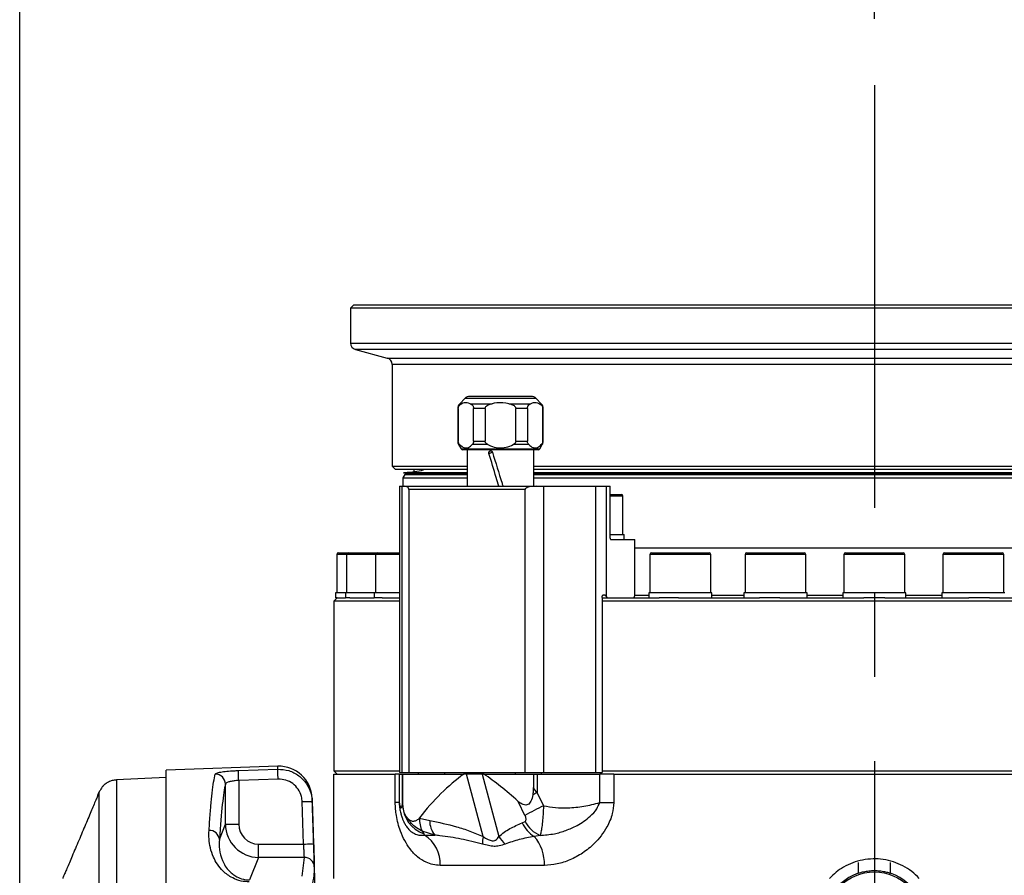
# Model space of a CAD drawing. Extents: x 0 to 8410, y 0 to 5940.
# Tile 92 of 110: x 5434 to 5730, y 4998 to 5255. Entities that reach past the tile are written whole.
import ezdxf

# ---------------------------------------------------------------- set-up
doc = ezdxf.new("R2010")
doc.units = 0
doc.header["$LTSCALE"] = 10
doc.linetypes.add('CENTERX2', pattern=[20.32, 12.7, -2.54, 2.54, -2.54])
doc.layers.get('0').update_dxf_attribs({"linetype": 'CONTINUOUS'})
doc.styles.add('SLDTEXTSTYLE0', font='TXT', dxfattribs={"width": 0.605})
doc.dimstyles.new('SLDDIMSTYLE12', dxfattribs={"dimtxt": 50, "dimasz": 50, "dimexe": 0, "dimexo": 0.0625, "dimgap": 12.5, "dimtad": 1, "dimdec": 1, "dimrnd": 1e-09, "dimzin": 12, "dimtxsty": 'SLDTEXTSTYLE0', "dimsah": 1, "dimcen": 0.09, "dimazin": 3, "dimtfac": 1, "dimtofl": 0, "dimtmove": 0, "dimatfit": 3, "dimtolj": 1, "dimtzin": 12})

# ---------------------------------------------------------------- blocks, each defined once
blk = doc.blocks.new('_D_19')
at = {"color": 7, "linetype": 'CONTINUOUS'}
for p, q in [((5691.08, 5255.51), (5691.08, 5337.99)), ((6019.08, 4720.87), (6019.08, 5337.99)), ((6019.08, 5322.99), (5691.08, 5322.99))]:
    blk.add_line(p, q, dxfattribs=at)
for points in [[(5691.08, 5322.99), (5741.08, 5315.49), (5741.08, 5330.49)], [(6019.08, 5322.99), (5969.08, 5330.49), (5969.08, 5315.49)]]:
    blk.add_solid(points, dxfattribs=at)
at = {"color": 7, "linetype": 'CONTINUOUS', "insert": (5797.79, 5387.45), "char_height": 50, "attachment_point": 1, "style": 'SLDTEXTSTYLE0'}
blk.add_mtext('328', dxfattribs=at)
blk = doc.blocks.new('_D_20')
at = {"color": 7, "linetype": 'CONTINUOUS'}
for p, q in [((5434.08, 4679.45), (5434.08, 5337.99)), ((5691.08, 5255.51), (5691.08, 5337.99)), ((5434.08, 5322.99), (5691.08, 5322.99))]:
    blk.add_line(p, q, dxfattribs=at)
for points in [[(5434.08, 5322.99), (5484.08, 5315.49), (5484.08, 5330.49)], [(5691.08, 5322.99), (5641.08, 5330.49), (5641.08, 5315.49)]]:
    blk.add_solid(points, dxfattribs=at)
at = {"color": 7, "linetype": 'CONTINUOUS', "insert": (5505.29, 5387.45), "char_height": 50, "attachment_point": 1, "style": 'SLDTEXTSTYLE0'}
blk.add_mtext('257', dxfattribs=at)

msp = doc.modelspace()

# ---------------------------------------------------------------- linework, layer by layer
at = {"color": 7, "linetype": 'CENTERX2'}
msp.add_line((5691.080933, 5235.505024), (5691.080933, 4186.587452), dxfattribs=at)
at = {"color": 7, "linetype": 'CONTINUOUS'}
for p, q in [((5534.580936, 5169.452848), (5533.580934, 5168.452921)), ((5534.580936, 5169.452848), (5691.080933, 5169.452848)), ((5691.080933, 5169.452848), (5847.580929, 5169.452848)), ((5533.580934, 5168.452921), (5533.580934, 5157.987537)), ((5691.080933, 5168.452921), (5533.580934, 5168.452921)), ((5848.580931, 5168.452921), (5691.080933, 5168.452921)), ((5535.063301, 5156.055632), (5544.598569, 5153.500738)), ((5546.080937, 5151.568832), (5546.080937, 5120.953026)), ((5567.96517, 5141.36714), (5566.386742, 5139.788809)), ((5587.922526, 5141.952934), (5569.379379, 5141.952934)), ((5590.915171, 5139.788809), (5589.336743, 5141.36714)), ((5565.800955, 5138.37451), (5565.800955, 5128.488722)), ((5565.960695, 5138.37451), (5565.960695, 5128.488722)), ((5570.556608, 5128.488722), (5570.556608, 5138.37451)), ((5574.055036, 5138.37451), (5574.055036, 5128.488722)), ((5583.246877, 5128.488722), (5583.246877, 5138.37451)), ((5586.745297, 5138.37451), (5586.745297, 5128.488722)), ((5591.341217, 5128.488722), (5591.341217, 5138.37451)), ((5591.500958, 5128.488722), (5591.500958, 5138.37451)), ((5566.068907, 5127.488794), (5566.81132, 5126.203003)), ((5590.057579, 5125.952902), (5567.244333, 5125.952902)), ((5568.650951, 5125.952902), (5568.650951, 5114.952984)), ((5588.650954, 5114.952984), (5588.650954, 5125.952902)), ((5590.490592, 5126.203003), (5591.233005, 5127.488794)), ((5575.184529, 5124.779882), (5575.171677, 5124.823513)), ((5546.080937, 5120.953026), (5547.080939, 5119.95286)), ((5546.080937, 5120.953026), (5568.650951, 5120.953026)), ((5568.650951, 5119.95286), (5547.080939, 5119.95286)), ((5552.587946, 5119.95286), (5552.587946, 5119.349899)), ((5588.650954, 5120.953026), (5836.080928, 5120.953026)), ((5835.080926, 5119.95286), (5588.650954, 5119.95286)), ((5549.908285, 5118.452969), (5549.33094, 5117.453041)), ((5549.33094, 5117.453041), (5549.33094, 5114.952984)), ((5549.33094, 5117.453041), (5568.650951, 5117.453041)), ((5549.908285, 5118.452969), (5568.650951, 5118.452969)), ((5550.08093, 5119.023027), (5550.105845, 5118.547621)), ((5568.650951, 5119.023027), (5550.08093, 5119.023027)), ((5832.080935, 5119.023027), (5588.650954, 5119.023027)), ((5588.650954, 5119.022789), (5832.032775, 5119.022789)), ((5588.650954, 5118.452969), (5832.25358, 5118.452969)), ((5588.650954, 5117.453041), (5832.830926, 5117.453041)), ((5548.254003, 5114.952984), (5548.254003, 5028.953018)), ((5548.254003, 5114.952984), (5549.075668, 5114.952984)), ((5549.075668, 5028.953018), (5549.075668, 5114.952984)), ((5549.075668, 5114.952984), (5549.884205, 5114.952984)), ((5549.884205, 5114.952984), (5589.397674, 5114.952984)), ((5551.101272, 5113.952818), (5551.101272, 5028.953018)), ((5586.053816, 5028.953018), (5586.053816, 5113.952818)), ((5589.397674, 5114.952984), (5591.619109, 5114.952984)), ((5591.619109, 5114.952984), (5591.619109, 5028.953018)), ((5591.619109, 5114.952984), (5607.297425, 5114.952984)), ((5607.297425, 5028.953018), (5607.297425, 5114.952984)), ((5607.297425, 5114.952984), (5610.426125, 5114.952984)), ((5610.426125, 5114.952984), (5610.426125, 5081.920328)), ((5610.426125, 5114.952984), (5611.642976, 5114.952984)), ((5611.642976, 5099.353018), (5611.642976, 5114.952984)), ((5611.642976, 5112.452927), (5614.991468, 5112.452927)), ((5615.49147, 5100.452843), (5615.49147, 5111.952963)), ((5611.642976, 5100.452843), (5615.856473, 5100.452843)), ((5611.86744, 5098.952951), (5619.080936, 5098.952951)), ((5615.856473, 5098.952951), (5615.856473, 5100.452843)), ((5619.080936, 5082.452955), (5619.080936, 5098.952951)), ((5619.080936, 5096.452894), (5833.080937, 5096.452894)), ((5529.445936, 5094.453039), (5529.445936, 5082.952919)), ((5529.94593, 5094.953003), (5532.876183, 5094.953003)), ((5532.376175, 5094.453039), (5532.376175, 5082.952919)), ((5532.876183, 5094.953003), (5541.554307, 5094.953003)), ((5541.054298, 5094.453039), (5541.054298, 5082.952919)), ((5541.554307, 5094.953003), (5548.254003, 5094.953003)), ((5623.586712, 5094.453039), (5623.586712, 5082.952919)), ((5624.086713, 5094.953003), (5640.69941, 5094.953003)), ((5640.69941, 5094.953003), (5641.356708, 5094.953003)), ((5641.856709, 5082.952919), (5641.856709, 5094.453039)), ((5652.194657, 5094.453039), (5652.194657, 5082.952919)), ((5652.694658, 5094.953003), (5669.79874, 5094.953003)), ((5669.79874, 5094.953003), (5669.964659, 5094.953003)), ((5670.464658, 5082.952919), (5670.464658, 5094.453039)), ((5681.945932, 5094.453039), (5681.945932, 5082.952919)), ((5682.445933, 5094.953003), (5699.715933, 5094.953003)), ((5700.215933, 5082.952919), (5700.215933, 5094.453039)), ((5711.697207, 5094.453039), (5711.697207, 5082.952919)), ((5712.197206, 5094.953003), (5729.467207, 5094.953003)), ((5729.967208, 5082.952919), (5729.967208, 5094.453039)), ((5529.580926, 5081.453028), (5528.580939, 5080.452862)), ((5529.080932, 5082.952919), (5529.080932, 5081.453028)), ((5532.011171, 5082.952919), (5529.080932, 5082.952919)), ((5529.580926, 5081.453028), (5529.080932, 5081.453028)), ((5529.611264, 5081.453028), (5532.011171, 5081.453028)), ((5532.011171, 5082.952919), (5532.011171, 5081.453028)), ((5540.689309, 5082.952919), (5532.011171, 5082.952919)), ((5533.324425, 5081.453028), (5532.011171, 5081.453028)), ((5533.324425, 5081.453028), (5540.689309, 5081.453028)), ((5540.689309, 5082.952919), (5540.689309, 5081.453028)), ((5548.254003, 5082.952919), (5540.689309, 5082.952919)), ((5543.100094, 5081.453028), (5540.704732, 5081.453028)), ((5543.100094, 5081.453028), (5548.280929, 5081.453028)), ((5609.177773, 5081.453028), (5626.397704, 5081.453028)), ((5609.189135, 5081.510725), (5609.189135, 5028.953018)), ((5610.426125, 5081.920328), (5610.067179, 5082.203569)), ((5610.83093, 5081.453028), (5610.426125, 5081.920328)), ((5623.221708, 5082.952919), (5623.221708, 5081.453028)), ((5642.221709, 5082.952919), (5623.221708, 5082.952919)), ((5632.180625, 5081.453028), (5626.397704, 5081.453028)), ((5632.180625, 5081.453028), (5656.510205, 5081.453028)), ((5642.221709, 5081.453028), (5642.221709, 5082.952919)), ((5651.829657, 5082.952919), (5651.829657, 5081.453028)), ((5670.829659, 5082.952919), (5651.829657, 5082.952919)), ((5662.64932, 5081.453028), (5656.510205, 5081.453028)), ((5662.64932, 5081.453028), (5687.951239, 5081.453028)), ((5670.829659, 5081.453028), (5670.829659, 5082.952919)), ((5681.580933, 5082.952919), (5681.580933, 5081.453028)), ((5700.580932, 5082.952919), (5681.580933, 5082.952919)), ((5694.210626, 5081.453028), (5687.951239, 5081.453028)), ((5694.210626, 5081.453028), (5719.512546, 5081.453028)), ((5700.580932, 5081.453028), (5700.580932, 5082.952919)), ((5711.332207, 5082.952919), (5711.332207, 5081.453028)), ((5711.514746, 5082.952919), (5711.332207, 5082.952919)), ((5730.332208, 5082.952919), (5711.514746, 5082.952919)), ((5725.65166, 5081.453028), (5719.512546, 5081.453028)), ((5725.65166, 5081.453028), (5749.98124, 5081.453028)), ((5528.580939, 5080.452862), (5528.580939, 5029.452982)), ((5548.254003, 5080.452862), (5528.580939, 5080.452862)), ((5853.580927, 5080.452862), (5609.189135, 5080.452862)), ((5511.678566, 5030.800762), (5478.080933, 5029.627504)), ((5478.080933, 5027.452889), (5463.151147, 5026.670399)), ((5478.080933, 4859.452906), (5478.080933, 5029.627504)), ((5528.580939, 5029.452982), (5529.580926, 5028.452816)), ((5528.580939, 5029.452982), (5548.254003, 5029.452982)), ((5528.580939, 4997.092667), (5528.580939, 5028.452816)), ((5528.580939, 5028.452816), (5547.006984, 5028.452816)), ((5548.208286, 5028.452816), (5547.006984, 5028.452816)), ((5548.208286, 5028.452816), (5549.195011, 5028.452816)), ((5548.254003, 5028.953018), (5549.075668, 5028.953018)), ((5549.075668, 5028.953018), (5551.101272, 5028.953018)), ((5549.195011, 5028.452816), (5549.27433, 5028.452816)), ((5549.27433, 5019.596281), (5549.27433, 5028.452816)), ((5549.27433, 5028.452816), (5567.647417, 5028.452816)), ((5551.101272, 5028.953018), (5586.053816, 5028.953018)), ((5553.907116, 5028.953018), (5553.907116, 5028.452816)), ((5561.907117, 5028.452816), (5561.907117, 5028.953018)), ((5568.410096, 5028.452816), (5567.647417, 5028.452816)), ((5573.113841, 5028.452816), (5568.410096, 5028.452816)), ((5573.657875, 5028.452816), (5573.113841, 5028.452816)), ((5573.657875, 5028.452816), (5588.533943, 5028.452816)), ((5583.03414, 5028.953018), (5583.03414, 5028.452816)), ((5586.053816, 5028.953018), (5591.619109, 5028.953018)), ((5588.533943, 5028.452816), (5588.533943, 5024.449768)), ((5588.533943, 5028.452816), (5589.649265, 5028.452816)), ((5589.649265, 5028.452816), (5608.477016, 5028.452816)), ((5591.034141, 5028.452816), (5591.034141, 5028.953018)), ((5591.619109, 5028.953018), (5607.297425, 5028.953018)), ((5607.297425, 5028.953018), (5609.189135, 5028.953018)), ((5612.731089, 5028.452816), (5608.477016, 5028.452816)), ((5609.189135, 5029.452982), (5853.580927, 5029.452982)), ((5612.731089, 5028.452816), (5853.580927, 5028.452816)), ((5458.870416, 5024.527016), (5458.869805, 5024.5263)), ((5457.60781, 5022.115889), (5458.006223, 5023.064556)), ((5458.006253, 5023.064556), (5457.60781, 5022.115889)), ((5523.27687, 4985.205832), (5522.021462, 5021.155777)), ((5584.209246, 5020.038309), (5583.889847, 5020.310106)), ((5686.206509, 5001.884165), (5686.206509, 4998.638811)), ((5695.955356, 4998.638811), (5695.955356, 5001.884165))]:
    msp.add_line(p, q, dxfattribs=at)
at = {"color": 8, "linetype": 'CONTINUOUS'}
for p, q in [((5533.580934, 5157.987537), (5848.580931, 5157.987537)), ((5847.098564, 5156.055632), (5535.063301, 5156.055632)), ((5544.598569, 5153.500738), (5837.563296, 5153.500738)), ((5691.080933, 5151.568832), (5546.080937, 5151.568832)), ((5836.080928, 5151.568832), (5691.080933, 5151.568832)), ((5566.386742, 5139.788809), (5566.99266, 5139.788809)), ((5589.336743, 5141.36714), (5567.96517, 5141.36714)), ((5569.524643, 5139.788809), (5576.118973, 5139.788809)), ((5581.182939, 5139.788809), (5587.777269, 5139.788809)), ((5590.309252, 5139.788809), (5590.915171, 5139.788809)), ((5565.960695, 5138.37451), (5565.800955, 5138.37451)), ((5574.055036, 5138.37451), (5570.556608, 5138.37451)), ((5586.745297, 5138.37451), (5583.246877, 5138.37451)), ((5591.500958, 5138.37451), (5591.341217, 5138.37451)), ((5565.800955, 5128.488722), (5565.960695, 5128.488722)), ((5570.556608, 5128.488722), (5574.055036, 5128.488722)), ((5583.246877, 5128.488722), (5586.745297, 5128.488722)), ((5591.341217, 5128.488722), (5591.500958, 5128.488722)), ((5566.367355, 5127.488794), (5566.068907, 5127.488794)), ((5566.81132, 5126.203003), (5590.490592, 5126.203003)), ((5574.868363, 5127.488794), (5570.149948, 5127.488794)), ((5587.151964, 5127.488794), (5582.433549, 5127.488794)), ((5591.233005, 5127.488794), (5590.934557, 5127.488794)), ((5568.650951, 5118.547621), (5550.105845, 5118.547621)), ((5832.056021, 5118.547621), (5588.650954, 5118.547621)), ((5586.053816, 5113.952818), (5551.101272, 5113.952818)), ((5615.49147, 5111.952963), (5611.642976, 5111.952963)), ((5532.376175, 5094.453039), (5529.445936, 5094.453039)), ((5541.054298, 5094.453039), (5532.376175, 5094.453039)), ((5548.254003, 5094.453039), (5541.054298, 5094.453039)), ((5641.16135, 5094.453039), (5623.586712, 5094.453039)), ((5641.856709, 5094.453039), (5641.16135, 5094.453039)), ((5670.464658, 5094.453039), (5652.194657, 5094.453039)), ((5700.215933, 5094.453039), (5681.945932, 5094.453039)), ((5729.967208, 5094.453039), (5711.697207, 5094.453039)), ((5610.067179, 5082.203569), (5609.47827, 5082.203569)), ((5619.070833, 5082.252922), (5623.221708, 5082.252922)), ((5642.221709, 5082.252922), (5651.829657, 5082.252922)), ((5670.829659, 5082.252922), (5681.580933, 5082.252922)), ((5700.580932, 5082.252922), (5711.332207, 5082.252922)), ((5511.678566, 5029.924812), (5511.678566, 5030.800762)), ((5547.006984, 5019.871893), (5547.006984, 5028.452816)), ((5548.208286, 5028.452816), (5548.208286, 5019.871893)), ((5549.195011, 5019.376698), (5549.195011, 5028.452816)), ((5573.450846, 5009.665909), (5568.410096, 5028.452816)), ((5573.113841, 5028.452816), (5578.154598, 5009.665909)), ((5589.649265, 5028.452816), (5589.649265, 5022.827091)), ((5608.477016, 5019.871893), (5608.477016, 5028.452816)), ((5612.731089, 5028.452816), (5612.731089, 5019.871893)), ((5495.946129, 5013.403597), (5495.946129, 5025.453749)), ((5511.783262, 5026.942196), (5499.943693, 5026.526394)), ((5499.943693, 5026.526394), (5499.943693, 5013.403597)), ((5589.649265, 5022.827091), (5591.598367, 5018.903675)), ((5519.466032, 5007.399025), (5519.023289, 5020.154419)), ((5522.021462, 5021.155777), (5522.021462, 5020.258608)), ((5548.208286, 5019.871893), (5547.006984, 5019.871893)), ((5549.195011, 5019.376698), (5549.27433, 5019.596281)), ((5586.013337, 5016.036692), (5584.064228, 5019.960108)), ((5608.477016, 5019.871893), (5612.731089, 5019.871893)), ((5494.119262, 5008.826675), (5495.946129, 5013.403597)), ((5495.946129, 5013.403597), (5499.943693, 5013.403597)), ((5554.269125, 5015.252533), (5554.349785, 5015.226784)), ((5554.349785, 5015.226784), (5557.37186, 5014.516535)), ((5585.19349, 5013.765993), (5586.058703, 5014.209929)), ((5558.914323, 5010.102692), (5555.152078, 5011.286678)), ((5555.152078, 5011.286678), (5555.603256, 5010.448875)), ((5555.603256, 5010.448875), (5555.84832, 5010.102692)), ((5555.84832, 5010.102692), (5558.914323, 5010.102692)), ((5590.541062, 5010.022106), (5588.796814, 5009.685936)), ((5505.929087, 5003.414335), (5505.929087, 5007.399025)), ((5505.929087, 5007.399025), (5519.466032, 5007.399025)), ((5505.929087, 5003.414335), (5503.212054, 4996.607246)), ((5519.676243, 5003.414335), (5505.929087, 5003.414335)), ((5519.023289, 4997.728052), (5519.676243, 5003.414335)), ((5591.847149, 5001.002016), (5560.510432, 5001.002016))]:
    msp.add_line(p, q, dxfattribs=at)
at = {"color": 7, "linetype": 'CONTINUOUS', "flags": 128}
for points in [[(5550.105845, 5118.547621), (5550.113936, 5118.492308), (5550.126468, 5118.452969)], [(5618.580935, 5081.453028), (5618.678478, 5081.472101), (5618.772273, 5081.529083), (5618.858715, 5081.621351), (5618.934487, 5081.745806), (5618.99667, 5081.89744), (5619.042871, 5082.070293), (5619.071324, 5082.257929), (5619.080936, 5082.452955)]]:
    msp.add_lwpolyline(points, dxfattribs=at)
at = {"color": 8, "linetype": 'CONTINUOUS', "flags": 128}
for points in [[(5499.838983, 5029.509249), (5505.835299, 5029.719772), (5511.678566, 5029.924812)], [(5499.943693, 5026.526394), (5499.924471, 5027.074041), (5499.905889, 5027.603331), (5499.888589, 5028.09638), (5499.873136, 5028.536501), (5499.860068, 5028.908911), (5499.849801, 5029.201212), (5499.842693, 5029.403629), (5499.838983, 5029.509249)], [(5511.783262, 5026.942196), (5511.764039, 5027.489843), (5511.745458, 5028.019133), (5511.728157, 5028.512182), (5511.712705, 5028.952303), (5511.699622, 5029.324713), (5511.68937, 5029.617252), (5511.682262, 5029.819431), (5511.678566, 5029.924812)], [(5519.023289, 5020.154419), (5519.606863, 5020.174685), (5520.168101, 5020.194235), (5520.685558, 5020.212116), (5521.139433, 5020.22809), (5521.512364, 5020.240965), (5521.790092, 5020.250502), (5521.961977, 5020.256462), (5522.021462, 5020.258608)], [(5522.021462, 5020.258608), (5522.229661, 5014.262142), (5522.464206, 5007.502976)], [(5519.466032, 5007.399025), (5520.049487, 5007.419291), (5520.610635, 5007.438841), (5521.128019, 5007.456722), (5521.581863, 5007.472458), (5521.954795, 5007.485333), (5522.232567, 5007.495108), (5522.404571, 5007.501068), (5522.464206, 5007.502976)]]:
    msp.add_lwpolyline(points, dxfattribs=at)
at = {"color": 8, "linetype": 'CONTINUOUS'}
msp.add_circle((5691.080933, 4984.452925), 14.6, dxfattribs=at)
at = {"color": 7, "linetype": 'CONTINUOUS'}
for centre, radius, start, end in [((5535.580933, 5157.987579), 2, 180, 255), ((5544.080933, 5151.568906), 2, 0, 75), ((5567.800954, 5138.374498), 2, 135, 180), ((5569.379382, 5139.952925), 2, 90, 135), ((5587.922527, 5139.952925), 2, 45, 90), ((5589.500954, 5138.374498), 2, 0, 45), ((5567.800954, 5128.488823), 2, 180, 210), ((5589.500954, 5128.488823), 2, 330, 0), ((5567.24433, 5126.452925), 0.5, 210, 270), ((5571.113674, 5139.127464), 14.863904, 288.06322126, 290.10406864), ((5590.057579, 5126.452925), 0.5, 270, 330), ((5614.991472, 5111.952925), 0.5, 0, 90), ((5529.945933, 5094.452925), 0.5, 90, 180), ((5532.876177, 5094.452925), 0.5, 90, 180), ((5541.554304, 5094.452925), 0.5, 90, 180), ((5624.086709, 5094.452925), 0.5, 90, 180), ((5641.356709, 5094.452925), 0.5, 0, 90), ((5652.694659, 5094.452925), 0.5, 90, 180), ((5669.964659, 5094.452925), 0.5, 0, 90), ((5682.445933, 5094.452925), 0.5, 90, 180), ((5699.715933, 5094.452925), 0.5, 0, 90), ((5712.197207, 5094.452925), 0.5, 90, 180), ((5729.467207, 5094.452925), 0.5, 0, 90), ((5512.027556, 5020.806875), 10, 2, 92), ((5691.080933, 4984.452925), 15, 108.96324469, 202.48384179), ((5691.080933, 4984.452925), 15, 337.51615821, 71.03675531)]:
    msp.add_arc(centre, radius, start, end, dxfattribs=at)
at = {"color": 8, "linetype": 'CONTINUOUS'}
for centre, radius, start, end in [((5572.132859, 5135.773407), 11.359359, 287.67227158, 288.42146694), ((5492.94415, 5025.421123), 3.002156, 0.62267729, 91.92583177), ((5754.301985, 4692.423389), 369.157317, 116.48882003, 116.7107188), ((5558.998773, 5019.6499), 9.807568, 181.59625275, 249.74407787), ((5604.894794, 4981.505037), 43.734483, 118.22792796, 118.44377662), ((5684.262043, 4831.516661), 209.046526, 116.31259154, 118.03331495), ((5561.310571, 5014.59242), 6.989632, 174.79279531, 208.22591286), ((5564.023054, 5014.364428), 6.652934, 178.68992575, 219.83508348), ((5593.265883, 5017.263994), 8.797701, 203.42847705, 239.47053272), ((5594.192767, 5018.423358), 9.160566, 207.38406885, 246.50724612), ((5491.212694, 5008.588717), 2.916292, 4.68033238, 93.85961498), ((5550.143004, 5001.435466), 10.376485, 357.6059266, 56.64455759), ((5582.858179, 5007.563226), 9.63946, 167.4006078, 180.92217665), ((5586.448446, 5014.72595), 9.715551, 211.38718955, 228.86934436), ((5579.682804, 5001.606833), 12.179371, 357.15357196, 41.5553455), ((5519.680809, 5000.418701), 2.995638, 2.10998402, 90.08733572)]:
    msp.add_arc(centre, radius, start, end, dxfattribs=at)
at = {"color": 7, "linetype": 'CONTINUOUS'}
for centre, major_axis, ratio, start_param, end_param in [((5611.86744, 5099.352925), (0, 0.4), 0.5611631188, 1.5707963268, 3.1415926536), ((5691.080933, 4581.488341), (-106.763319, 454.726702), 0.3049303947, 0.1267380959, 0.2413614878), ((5691.080933, 4581.488341), (-147.341629, 454.863444), 0.2075823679, 5.9415394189, 6.0178358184)]:
    msp.add_ellipse(centre, major_axis=major_axis, ratio=ratio, start_param=start_param, end_param=end_param, dxfattribs=at)
at = {"color": 8, "linetype": 'CONTINUOUS'}
for centre, major_axis, ratio, start_param, end_param in [((5496.782834, 4859.452925), (0, 167.721037), 0.0349207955, 0.1433479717, 0.472114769), ((5591.21934, 4986.37217), (-26.063638, 56.906653), 0.2610508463, 5.2827958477, 5.3200692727), ((5585.21562, 4983.505226), (-18.522948, 57.182833), 0.2075823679, 5.3346539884, 5.3425929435), ((5505.947345, 5013.421954), (3.710381, 9.295794), 0.9991075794, 1.9520897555, 3.519844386), ((5505.947345, 5013.421954), (-2.234089, -5.597169), 0.9955924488, 5.0936824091, 6.6614370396)]:
    msp.add_ellipse(centre, major_axis=major_axis, ratio=ratio, start_param=start_param, end_param=end_param, dxfattribs=at)
at = {"color": 7, "linetype": 'CONTINUOUS'}
for points, knots in [([(5565.960695, 5138.37451), (5565.965607, 5138.462697), (5565.975409, 5138.638688), (5566.060618, 5138.928134), (5566.257608, 5139.290152), (5566.587324, 5139.595262), (5566.860085, 5139.725505), (5566.99266, 5139.788809)], [0, 0, 0, 0, 0.0987456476, 0.1970616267, 0.3692249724, 0.69341309, 1, 1, 1, 1]), ([(5569.524643, 5139.788809), (5568.918917, 5139.949403), (5568.069979, 5140.174479), (5567.232569, 5139.874694), (5566.99266, 5139.788809)], [0, 0, 0, 0, 0.7135112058, 1, 1, 1, 1]), ([(5569.524643, 5139.788809), (5569.718798, 5139.693268), (5569.989972, 5139.559826), (5570.303434, 5139.208875), (5570.457229, 5138.929832), (5570.543192, 5138.632919), (5570.552352, 5138.456486), (5570.556608, 5138.37451)], [0, 0, 0, 0, 0.4466951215, 0.6238959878, 0.80238121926, 0.90818097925, 1, 1, 1, 1]), ([(5574.055036, 5138.37451), (5574.059071, 5138.431119), (5574.068895, 5138.568937), (5574.177181, 5138.819074), (5574.468228, 5139.152545), (5575.125834, 5139.543782), (5575.732723, 5139.693513), (5576.118973, 5139.788809)], [0, 0, 0, 0, 0.0635363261, 0.1546822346, 0.3001660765, 0.5545963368, 1, 1, 1, 1]), ([(5581.182939, 5139.788809), (5580.886752, 5139.843587), (5579.415344, 5140.115717), (5577.683239, 5140.088909), (5576.314311, 5139.826284), (5576.118973, 5139.788809)], [0, 0, 0, 0, 0.1776746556, 0.8826588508, 1, 1, 1, 1]), ([(5581.182939, 5139.788809), (5581.544536, 5139.700343), (5582.087072, 5139.567609), (5582.72084, 5139.226512), (5583.049283, 5138.928549), (5583.22045, 5138.632085), (5583.238569, 5138.455479), (5583.246877, 5138.37451)], [0, 0, 0, 0, 0.4165574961, 0.624999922, 0.8021893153, 0.9093090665, 1, 1, 1, 1]), ([(5586.745297, 5138.37451), (5586.750212, 5138.462696), (5586.76002, 5138.638683), (5586.845239, 5138.928198), (5587.042125, 5139.289989), (5587.372, 5139.595333), (5587.644706, 5139.725523), (5587.777269, 5139.788809)], [0, 0, 0, 0, 0.0987471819, 0.1970637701, 0.3692858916, 0.6934091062, 1, 1, 1, 1]), ([(5590.309252, 5139.788809), (5589.703484, 5139.949385), (5588.85444, 5140.174449), (5588.017171, 5139.874697), (5587.777269, 5139.788809)], [0, 0, 0, 0, 0.7134709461, 1, 1, 1, 1]), ([(5590.309252, 5139.788809), (5590.503366, 5139.693319), (5590.774442, 5139.559969), (5591.088093, 5139.208809), (5591.241833, 5138.929836), (5591.327802, 5138.632918), (5591.336961, 5138.456485), (5591.341217, 5138.37451)], [0, 0, 0, 0, 0.4467659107, 0.6238985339, 0.8023825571, 0.9081816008, 1, 1, 1, 1]), ([(5566.367355, 5127.488794), (5566.2928, 5127.575539), (5566.161174, 5127.728685), (5566.027532, 5128.025344), (5565.968086, 5128.284399), (5565.962755, 5128.431772), (5565.960695, 5128.488722)], [0, 0, 0, 0, 0.3813012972, 0.6731791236, 0.8737053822, 1, 1, 1, 1]), ([(5570.556608, 5128.488722), (5570.551701, 5128.400506), (5570.541907, 5128.224459), (5570.456565, 5127.935554), (5570.322643, 5127.684394), (5570.202919, 5127.548791), (5570.149948, 5127.488794)], [0, 0, 0, 0, 0.1952157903, 0.3895803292, 0.7299275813, 1, 1, 1, 1]), ([(5574.868363, 5127.488794), (5574.766908, 5127.546024), (5574.527937, 5127.680823), (5574.2529, 5127.935398), (5574.081455, 5128.231229), (5574.063338, 5128.407808), (5574.055036, 5128.488722)], [0, 0, 0, 0, 0.2585722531, 0.6090478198, 0.8208536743, 1, 1, 1, 1]), ([(5583.246877, 5128.488722), (5583.242832, 5128.432179), (5583.232971, 5128.294336), (5583.124611, 5128.044642), (5582.863997, 5127.740462), (5582.592565, 5127.581765), (5582.433549, 5127.488794)], [0, 0, 0, 0, 0.1254028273, 0.3057138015, 0.5932581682, 1, 1, 1, 1]), ([(5587.151964, 5127.488794), (5587.077422, 5127.575515), (5586.945837, 5127.728595), (5586.8121, 5128.02547), (5586.752705, 5128.284356), (5586.747361, 5128.431768), (5586.745297, 5128.488722)], [0, 0, 0, 0, 0.38131470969, 0.67310582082, 0.87369985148, 1, 1, 1, 1]), ([(5591.341217, 5128.488722), (5591.336309, 5128.400504), (5591.326513, 5128.224454), (5591.241203, 5127.935621), (5591.107167, 5127.684269), (5590.987518, 5127.548771), (5590.934557, 5127.488794)], [0, 0, 0, 0, 0.1952117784, 0.3895723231, 0.729802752, 1, 1, 1, 1]), ([(5566.367355, 5127.488794), (5566.786155, 5127.123847), (5567.627617, 5126.390588), (5568.993769, 5126.458887), (5569.78177, 5127.160826), (5570.149948, 5127.488794)], [0, 0, 0, 0, 0.3455075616, 0.6942009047, 1, 1, 1, 1]), ([(5574.868363, 5127.488794), (5575.131194, 5127.35963), (5576.11224, 5126.877511), (5577.971873, 5126.377364), (5580.358218, 5126.548194), (5581.762727, 5127.184758), (5582.433549, 5127.488794)], [0, 0, 0, 0, 0.1114788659, 0.416108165, 0.7211214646, 1, 1, 1, 1]), ([(5575.171677, 5124.823513), (5575.158421, 5124.902316), (5575.13197, 5125.059557), (5575.197198, 5125.294145), (5575.303584, 5125.460567), (5575.424243, 5125.555042), (5575.526669, 5125.60405), (5575.636889, 5125.63144), (5575.750097, 5125.632181), (5575.861197, 5125.603911), (5575.996358, 5125.533368), (5576.145664, 5125.396482), (5576.196803, 5125.245793), (5576.22279, 5125.16922)], [0, 0, 0, 0, 0.1253314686, 0.2500837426, 0.3766633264, 0.4372886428, 0.4995818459, 0.5635765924, 0.6245170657, 0.6857110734, 0.7505009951, 0.8732166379, 1, 1, 1, 1]), ([(5576.22279, 5125.16922), (5577.194461, 5122.069031), (5578.26181, 5118.663578), (5579.307604, 5115.258239), (5579.401349, 5114.952984)], [0, 0, 0, 0, 0.9103598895, 1, 1, 1, 1]), ([(5587.151964, 5127.488794), (5587.570764, 5127.123847), (5588.412226, 5126.390588), (5589.778378, 5126.458887), (5590.566379, 5127.160826), (5590.934557, 5127.488794)], [0, 0, 0, 0, 0.3455075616, 0.6942009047, 1, 1, 1, 1]), ([(5578.200159, 5114.952984), (5577.926792, 5115.822024), (5576.89637, 5119.097768), (5575.90955, 5122.37332), (5575.184529, 5124.779882)], [0, 0, 0, 0, 0.26529550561, 1, 1, 1, 1]), ([(5555.765768, 5119.95286), (5555.450126, 5119.844867), (5553.679614, 5119.239108), (5547.931393, 5118.890084), (5550.918289, 5119.064123), (5550.591204, 5119.011714), (5551.693901, 5119.025757), (5552.85357, 5119.021994), (5554.434573, 5119.023002), (5556.334394, 5119.022732), (5558.574998, 5119.022804), (5561.14267, 5119.022785), (5564.037234, 5119.02279), (5566.591588, 5119.022789), (5568.195524, 5119.022789), (5568.650951, 5119.022789)], [0, 0, 0, 0, 0.0129552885, 0.0726695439, 0.1618637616, 0.2510617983, 0.3402578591, 0.4294541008, 0.5186481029, 0.6078441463, 0.697040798, 0.7862366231, 0.8754323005, 0.9646298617, 1, 1, 1, 1]), ([(5551.101272, 5113.952818), (5551.101131, 5113.964206), (5551.100577, 5114.008809), (5551.090862, 5114.101413), (5551.055063, 5114.247282), (5550.932338, 5114.506276), (5550.537892, 5114.8779), (5550.1608, 5114.921214), (5549.884205, 5114.952984)], [0, 0, 0, 0, 0.0088437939, 0.0346382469, 0.0736907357, 0.1461815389, 0.3737285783, 1, 1, 1, 1]), ([(5589.397674, 5114.952984), (5589.058017, 5114.942601), (5588.089216, 5114.912984), (5587.016074, 5114.753162), (5586.307383, 5114.351494), (5586.143301, 5114.209179), (5586.063247, 5114.053948), (5586.056776, 5113.984565), (5586.053816, 5113.952818)], [0, 0, 0, 0, 0.2821467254, 0.8047671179, 0.8654858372, 0.946260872, 0.9754110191, 1, 1, 1, 1]), ([(5609.189135, 5081.510725), (5609.195297, 5081.598464), (5609.207614, 5081.773835), (5609.303481, 5082.008017), (5609.445262, 5082.190183), (5609.626727, 5082.300861), (5609.828362, 5082.323001), (5609.977838, 5082.269637), (5610.052553, 5082.214385), (5610.067179, 5082.203569)], [0, 0, 0, 0, 0.1538263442, 0.3074654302, 0.463467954, 0.6244046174, 0.7902408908, 0.9589404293, 1, 1, 1, 1]), ([(5458.939617, 5024.609985), (5458.955533, 5024.629821), (5458.992585, 5024.675995), (5458.779998, 5024.409548), (5458.451246, 5023.966764), (5458.156219, 5023.368608), (5458.006253, 5023.064556)], [0, 0, 0, 0, 0.160112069, 0.3727256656, 0.681146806, 1, 1, 1, 1]), ([(5463.149537, 5026.663723), (5462.738284, 5026.622168), (5461.917683, 5026.539252), (5460.78747, 5026.095622), (5459.830623, 5025.486767), (5459.222134, 5024.973714), (5458.97357, 5024.64834), (5458.935891, 5024.599018)], [0, 0, 0, 0, 0.25617849, 0.511168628, 0.7454428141, 0.9614131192, 1, 1, 1, 1]), ([(5588.533943, 5024.449768), (5588.531879, 5024.198827), (5588.525639, 5023.440218), (5588.432933, 5022.689395), (5588.370894, 5022.186937)], [0, 0, 0, 0, 0.3307915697, 1, 1, 1, 1]), ([(5457.60781, 5022.115889), (5457.445939, 5021.731233), (5457.104813, 5020.920611), (5456.458023, 5019.385068), (5455.695887, 5017.575807), (5454.835733, 5015.536258), (5453.891976, 5013.299818), (5452.88928, 5010.927033), (5451.860045, 5008.493878), (5450.834922, 5006.074971), (5449.872398, 5003.8068), (5448.994259, 5001.741372), (5448.26477, 5000.028001), (5447.683531, 4998.664852), (5447.292084, 4997.747845), (5447.065654, 4997.218182), (5447.013035, 4997.094953), (5447.016691, 4997.103356), (5447.017019, 4997.104111)], [0, 0, 0, 0, 0.0551014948, 0.1161205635, 0.1786763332, 0.2444455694, 0.3118950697, 0.3821021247, 0.454233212, 0.5265220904, 0.6010121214, 0.6715484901, 0.7444443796, 0.8099960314, 0.8777989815, 0.9351508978, 0.994175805, 1, 1, 1, 1]), ([(5588.370894, 5022.186937), (5588.234417, 5021.52255), (5588.044075, 5020.595941), (5587.426218, 5019.634304), (5586.883432, 5019.216503), (5586.203096, 5019.072315), (5585.263689, 5019.272532), (5584.619476, 5019.740384), (5584.209246, 5020.038309)], [0, 0, 0, 0, 0.2836295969, 0.3955728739, 0.5084883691, 0.6088961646, 0.7509479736, 1, 1, 1, 1]), ([(5550.845851, 5015.023174), (5550.753056, 5015.128549), (5550.309407, 5015.632339), (5549.667407, 5016.799206), (5549.307217, 5018.38236), (5549.281851, 5019.318659), (5549.27433, 5019.596281)], [0, 0, 0, 0, 0.1024048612, 0.4895920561, 0.8486588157, 1, 1, 1, 1]), ([(5548.715164, 5016.402903), (5548.820259, 5016.038154), (5548.999274, 5015.416857), (5549.360704, 5014.529816), (5549.730938, 5013.782479), (5550.082426, 5013.11948), (5550.37413, 5012.741452), (5550.411617, 5012.692871)], [0, 0, 0, 0, 0.3399526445, 0.5790615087, 0.7534199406, 0.9683119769, 1, 1, 1, 1]), ([(5554.269125, 5015.252533), (5553.995457, 5014.964034), (5553.448114, 5014.387027), (5552.472243, 5014.149069), (5551.571791, 5014.362825), (5551.069764, 5014.819493), (5550.845851, 5015.023174)], [0, 0, 0, 0, 0.26171989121, 0.52344738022, 0.78744931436, 1, 1, 1, 1]), ([(5522.464206, 5007.502976), (5522.475058, 5007.188821), (5522.512973, 5006.091312), (5522.574214, 5004.255542), (5522.63399, 5002.349602), (5522.672297, 5000.965718), (5522.67371, 5000.674573), (5522.674416, 5000.528994)], [0, 0, 0, 0, 0.0911468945, 0.3184244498, 0.5456080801, 0.7727940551, 1, 1, 1, 1]), ([(5704.589741, 4997.092667), (5703.853581, 4997.80718), (5702.359964, 4999.256877), (5699.709333, 5000.910259), (5696.814347, 5002.136283), (5693.778298, 5002.843697), (5690.642788, 5003.035384), (5687.555524, 5002.702281), (5684.542796, 5001.853459), (5681.868632, 5000.577885), (5679.500938, 4998.986096), (5678.219584, 4997.728249), (5677.572124, 4997.092667)], [0, 0, 0, 0, 0.10157328, 0.2060849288, 0.3076634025, 0.4122095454, 0.5133832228, 0.6175108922, 0.7183732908, 0.8221419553, 0.9101294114, 1, 1, 1, 1]), ([(5686.206509, 4998.638811), (5686.430045, 4998.713965), (5686.876871, 4998.864189), (5688.163448, 4999.192048), (5689.746673, 4999.425725), (5691.473967, 4999.47996), (5693.111085, 4999.341278), (5694.523474, 4999.07246), (5695.490584, 4998.79593), (5695.824975, 4998.682887), (5695.955356, 4998.638811)], [0, 0, 0, 0, 0.1327822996, 0.2654186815, 0.4005653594, 0.5309650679, 0.6559656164, 0.7824913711, 0.9151927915, 1, 1, 1, 1])]:
    msp.add_open_spline(points, degree=3, knots=knots, dxfattribs=at)
at = {"color": 8, "linetype": 'CONTINUOUS'}
for points, knots in [([(5575.581242, 5124.950113), (5575.531207, 5124.928021), (5575.400747, 5124.870419), (5575.266988, 5124.81441), (5575.184529, 5124.779882)], [0, 0, 0, 0, 0.3835297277, 1, 1, 1, 1]), ([(5491.016393, 5011.498394), (5491.077814, 5012.388588), (5491.262132, 5015.059978), (5491.579225, 5018.961195), (5491.980139, 5022.976082), (5492.401771, 5026.272992), (5492.695812, 5027.703999), (5492.84326, 5028.421583)], [0, 0, 0, 0, 0.1068836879, 0.3207482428, 0.535672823, 0.7671613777, 1, 1, 1, 1]), ([(5492.84326, 5028.421583), (5492.948993, 5028.536797), (5493.160047, 5028.766776), (5494.455287, 5029.065339), (5496.310088, 5029.301767), (5498.227204, 5029.443747), (5499.428101, 5029.492551), (5499.838983, 5029.509249)], [0, 0, 0, 0, 0.224036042, 0.447199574, 0.6681216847, 0.8864494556, 1, 1, 1, 1]), ([(5511.678566, 5029.924812), (5512.801318, 5029.854244), (5515.046241, 5029.713145), (5518.090107, 5028.105475), (5520.438471, 5025.662303), (5521.752906, 5022.885553), (5521.944302, 5021.013373), (5522.021462, 5020.258608)], [0, 0, 0, 0, 0.2135279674, 0.4269453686, 0.6406148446, 0.8551146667, 1, 1, 1, 1]), ([(5463.152592, 5026.643219), (5463.152682, 5026.588374), (5463.152878, 5026.4691), (5463.152951, 5025.160114), (5463.151721, 5022.761148), (5463.15336, 5019.099517), (5463.156368, 5014.266847), (5463.154922, 5008.327927), (5463.15121, 5001.351761), (5463.148529, 4993.417738), (5463.147097, 4984.442862), (5463.154066, 4974.587314), (5463.169399, 4963.948237), (5463.172852, 4952.628818), (5463.151798, 4940.521244), (5463.107808, 4927.859264), (5463.092346, 4914.76097), (5463.142244, 4901.344738), (5463.268402, 4887.486474), (5463.335828, 4873.469837), (5463.228677, 4864.069935), (5463.176047, 4859.452906)], [0, 0, 0, 0, 0.0405871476, 0.0882675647, 0.1411990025, 0.1945013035, 0.2483762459, 0.3030372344, 0.3559679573, 0.4092693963, 0.4631433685, 0.5178029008, 0.570744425, 0.6240562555, 0.6779422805, 0.7326160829, 0.7855201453, 0.8387931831, 0.8926371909, 0.9472656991, 1, 1, 1, 1]), ([(5499.943693, 5026.526394), (5499.708861, 5026.509739), (5499.02212, 5026.461032), (5497.92745, 5026.320712), (5496.867364, 5026.087079), (5496.127092, 5025.792601), (5496.006532, 5025.566852), (5495.946129, 5025.453749)], [0, 0, 0, 0, 0.1134903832, 0.33189024, 0.5528320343, 0.7759632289, 1, 1, 1, 1]), ([(5519.023289, 5020.154419), (5518.969305, 5020.684529), (5518.835452, 5021.998931), (5517.915725, 5023.948358), (5516.272262, 5025.664193), (5514.141129, 5026.793045), (5512.569243, 5026.892477), (5511.783262, 5026.942196)], [0, 0, 0, 0, 0.1451103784, 0.3597998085, 0.5734887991, 0.7867340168, 1, 1, 1, 1]), ([(5458.016192, 4966.877165), (5458.013803, 4968.574123), (5458.006667, 4973.644144), (5458.000278, 4981.543105), (5458.001516, 4990.282937), (5458.004557, 4998.183167), (5458.008599, 5005.064102), (5458.010146, 5010.862225), (5458.007147, 5015.589634), (5458.005173, 5019.262073), (5458.006347, 5021.448188), (5458.006533, 5022.639955), (5458.006346, 5022.922897), (5458.006253, 5023.064556)], [0, 0, 0, 0, 0.0508353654, 0.1518813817, 0.2536271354, 0.3575804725, 0.4623000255, 0.5633305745, 0.6650650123, 0.7690110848, 0.8737220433, 0.936776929, 1, 1, 1, 1]), ([(5560.510432, 5001.002016), (5559.780686, 5001.049103), (5558.321111, 5001.143282), (5556.019408, 5001.959044), (5553.670558, 5003.462794), (5551.545701, 5005.707777), (5549.844501, 5008.353019), (5548.665861, 5010.948291), (5547.836763, 5013.530597), (5547.349574, 5015.760593), (5547.061508, 5017.896809), (5547.025148, 5019.213913), (5547.006984, 5019.871893)], [0, 0, 0, 0, 0.1069968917, 0.2140060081, 0.3566223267, 0.4992088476, 0.6134568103, 0.7275768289, 0.8059469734, 0.8841991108, 0.9421499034, 1, 1, 1, 1]), ([(5548.208286, 5019.871893), (5548.225534, 5019.49758), (5548.260824, 5018.731692), (5548.434176, 5017.51443), (5548.654253, 5016.829609), (5548.786094, 5016.419354)], [0, 0, 0, 0, 0.2770678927, 0.5669136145, 1, 1, 1, 1]), ([(5548.208286, 5019.871893), (5548.28969, 5019.465837), (5548.453979, 5018.646339), (5548.704265, 5018.238256), (5548.95437, 5018.338669), (5549.11422, 5019.028198), (5549.195011, 5019.376698)], [0, 0, 0, 0, 0.2522414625, 0.5090714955, 0.7518760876, 1, 1, 1, 1]), ([(5590.541062, 5010.022106), (5591.981265, 5010.129423), (5594.593978, 5010.32411), (5598.345142, 5011.432065), (5601.306525, 5012.754831), (5603.740256, 5014.232692), (5605.774028, 5015.849052), (5607.562167, 5017.65872), (5608.215182, 5019.238474), (5608.477016, 5019.871893)], [0, 0, 0, 0, 0.210612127, 0.3820772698, 0.5534780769, 0.6638607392, 0.7741247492, 0.9094329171, 1, 1, 1, 1]), ([(5591.598367, 5018.903675), (5591.555132, 5018.01459), (5591.47343, 5016.334475), (5591.290166, 5013.987115), (5591.056404, 5012.09629), (5590.796359, 5010.778989), (5590.614459, 5010.239708), (5590.541062, 5010.022106)], [0, 0, 0, 0, 0.2386261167, 0.4509350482, 0.6763869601, 0.8694206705, 1, 1, 1, 1]), ([(5591.598367, 5018.903675), (5592.80193, 5018.707674), (5595.225617, 5018.312974), (5599.29066, 5018.263459), (5603.760658, 5018.642137), (5606.895825, 5019.459609), (5608.477016, 5019.871893)], [0, 0, 0, 0, 0.2141426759, 0.431231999, 0.7131474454, 1, 1, 1, 1]), ([(5612.731089, 5019.871893), (5612.637284, 5018.749051), (5612.481893, 5016.88903), (5611.615776, 5014.469785), (5610.523135, 5012.211492), (5608.950795, 5009.858487), (5606.536104, 5007.143982), (5603.393848, 5004.585828), (5599.600979, 5002.533516), (5595.700198, 5001.248176), (5593.131421, 5001.084064), (5591.847149, 5001.002016)], [0, 0, 0, 0, 0.0986398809, 0.1633998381, 0.2282311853, 0.3257191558, 0.423314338, 0.5706940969, 0.7181634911, 0.8590944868, 1, 1, 1, 1]), ([(5586.058703, 5014.209929), (5586.105205, 5014.24681), (5586.216836, 5014.335347), (5586.33632, 5014.588357), (5586.360505, 5014.986407), (5586.255173, 5015.499824), (5586.099704, 5015.84496), (5586.013337, 5016.036692)], [0, 0, 0, 0, 0.1316741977, 0.3160919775, 0.5274343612, 0.7374780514, 1, 1, 1, 1]), ([(5550.431331, 5012.708845), (5550.552703, 5012.522334), (5551.037081, 5011.777999), (5552.049517, 5010.906133), (5553.684797, 5009.999684), (5555.043959, 5010.064395), (5555.84832, 5010.102692)], [0, 0, 0, 0, 0.0872620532, 0.3482481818, 0.6142888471, 1, 1, 1, 1]), ([(5555.152078, 5011.286678), (5554.566496, 5011.580487), (5553.357688, 5012.186992), (5551.894042, 5013.487955), (5551.172812, 5014.544296), (5550.845851, 5015.023174)], [0, 0, 0, 0, 0.3393425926, 0.700499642, 1, 1, 1, 1]), ([(5557.37186, 5014.516535), (5560.042162, 5013.940664), (5564.0618, 5013.073799), (5569.43984, 5011.387471), (5572.111202, 5010.240897), (5573.450846, 5009.665909)], [0, 0, 0, 0, 0.4966156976, 0.7475612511, 1, 1, 1, 1]), ([(5578.154598, 5009.665909), (5578.677069, 5010.114281), (5579.725018, 5011.013607), (5582.051423, 5012.436733), (5583.933952, 5013.233142), (5585.19349, 5013.765993)], [0, 0, 0, 0, 0.2475764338, 0.4965779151, 1, 1, 1, 1]), ([(5503.107359, 4996.012154), (5502.281102, 4996.073568), (5500.440803, 4996.210353), (5498.245645, 4997.091488), (5496.522859, 4998.156673), (5494.912102, 4999.531805), (5493.449388, 5001.320825), (5492.1763, 5003.697004), (5491.331224, 5006.264885), (5490.931784, 5008.968293), (5490.988199, 5010.655314), (5491.016393, 5011.498394)], [0, 0, 0, 0, 0.0714713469, 0.1591862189, 0.2255116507, 0.2919843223, 0.4107922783, 0.529892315, 0.6862833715, 0.8432218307, 1, 1, 1, 1]), ([(5573.219967, 5007.408085), (5571.064329, 5007.940826), (5566.737247, 5009.010215), (5562.01305, 5009.713043), (5559.422758, 5010.038759), (5558.914323, 5010.102692)], [0, 0, 0, 0, 0.4437846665, 0.8908235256, 1, 1, 1, 1]), ([(5573.450846, 5009.665909), (5573.946343, 5009.350228), (5574.852204, 5008.773105), (5576.097763, 5008.318207), (5576.807297, 5008.429655), (5577.540961, 5008.799357), (5577.870134, 5009.2642), (5578.154598, 5009.665909)], [0, 0, 0, 0, 0.2557732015, 0.4676015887, 0.6265107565, 0.6772380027, 1, 1, 1, 1]), ([(5588.796814, 5009.685936), (5587.280291, 5009.40554), (5584.240914, 5008.843578), (5581.454085, 5007.887247), (5580.057767, 5007.408085)], [0, 0, 0, 0, 0.4989585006, 1, 1, 1, 1]), ([(5494.119262, 5008.826675), (5494.08641, 5007.829305), (5494.020344, 5005.823561), (5494.690026, 5003.061611), (5495.834756, 5000.805599), (5496.916351, 4999.401623), (5498.149839, 4998.309141), (5499.436468, 4997.472946), (5501.025782, 4996.837776), (5502.452786, 4996.621947), (5503.09699, 4996.609474), (5503.212054, 4996.607246)], [0, 0, 0, 0, 0.2441891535, 0.4910724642, 0.6104305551, 0.7314674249, 0.7946441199, 0.859044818, 0.9383250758, 0.9889839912, 1, 1, 1, 1]), ([(5519.676243, 5003.414335), (5519.675536, 5003.497546), (5519.674121, 5003.663991), (5519.635804, 5004.454668), (5519.576019, 5005.543782), (5519.514785, 5006.592481), (5519.476885, 5007.219489), (5519.466032, 5007.399025)], [0, 0, 0, 0, 0.2270215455, 0.4541071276, 0.6813075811, 0.9087466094, 1, 1, 1, 1]), ([(5580.057767, 5007.408085), (5579.469535, 5007.187905), (5578.448687, 5006.805793), (5576.73137, 5006.666622), (5575.035233, 5006.900933), (5573.838805, 5007.235193), (5573.219967, 5007.408085)], [0, 0, 0, 0, 0.3086501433, 0.535647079, 0.7598192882, 1, 1, 1, 1]), ([(5522.674416, 5000.528994), (5522.668077, 5000.354562), (5522.636382, 4999.482406), (5522.487337, 4997.582619), (5522.195286, 4995.855289), (5522.021462, 4994.827213)], [0, 0, 0, 0, 0.09190398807, 0.45951796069, 1, 1, 1, 1])]:
    msp.add_open_spline(points, degree=3, knots=knots, dxfattribs=at)

# ---------------------------------------------------------------- dimensions: what is measured, and where the dimension line sits
at = {"color": 7, "linetype": 'CONTINUOUS'}
for p1, picture, middle in [((5434.080933, 4659.452925), '_D_20', (5562.580933, 5322.993228)), ((6019.080933, 4700.874965), '_D_19', (5855.080933, 5322.993228))]:
    dim = msp.add_linear_dim(base=(5691.080933, 5322.993228), p1=p1, p2=(5691.080933, 5235.505024), dimstyle='SLDDIMSTYLE12', dxfattribs=at)
    dim.commit()
    dim.dimension.update_dxf_attribs({"geometry": picture, "text_midpoint": middle, "dimtype": 160})

doc.saveas('drawing.dxf')
